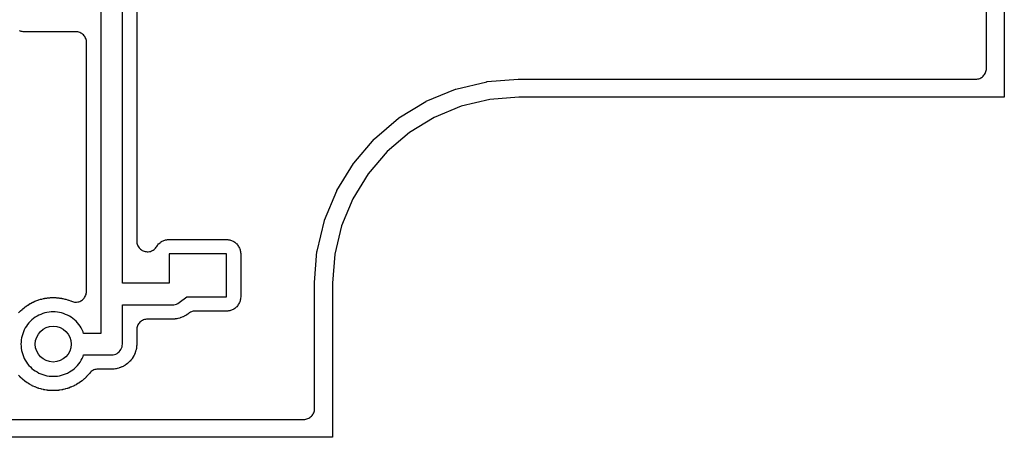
# Model space of a CAD drawing. Header units: millimetres. Extents: x 0 to 81, y 0 to 109.
# Tile 17 of 29: x 54 to 81, y 0 to 12. Entities that reach past the tile are written whole.
import ezdxf

# ---------------------------------------------------------------- set-up
doc = ezdxf.new("R2010")
doc.units = ezdxf.units.MM
for name, color, linetype in [('COPPER_KEEP_ref', 8, 'Continuous'), ('COPPER_REMOVE', 3, 'Continuous'), ('DRILL_1.0', 4, 'Continuous'), ('OUTLINE', 7, 'Continuous')]:
    doc.layers.add(name, color=color, linetype=linetype)

msp = doc.modelspace()

# ---------------------------------------------------------------- linework, layer by layer
at = {"layer": 'COPPER_KEEP_ref'}
for points in [[(19.54, 0.5), (61.46, 0.5), (61.489, 0.501), (61.519, 0.506), (61.547, 0.513), (61.575, 0.523), (61.601, 0.535), (61.627, 0.551), (61.65, 0.568), (61.672, 0.588), (61.692, 0.61), (61.709, 0.633), (61.725, 0.659), (61.737, 0.685), (61.747, 0.713), (61.754, 0.741), (61.759, 0.771), (61.76, 0.8), (61.76, 4.314), (61.76, 4.326), (61.828, 5.186), (61.829, 5.192), (61.83, 5.197), (62.037, 6.056), (62.038, 6.062), (62.04, 6.067), (62.378, 6.883), (62.38, 6.889), (62.383, 6.894), (62.844, 7.646), (62.847, 7.651), (62.851, 7.655), (63.425, 8.327), (63.429, 8.331), (63.433, 8.335), (64.105, 8.909), (64.109, 8.913), (64.114, 8.916), (64.866, 9.377), (64.871, 9.38), (64.877, 9.382), (65.693, 9.72), (65.698, 9.722), (65.704, 9.723), (66.562, 9.93), (66.567, 9.931), (66.573, 9.932), (67.435, 10), (67.446, 10), (80.2, 10), (80.229, 10.001), (80.259, 10.006), (80.287, 10.013), (80.315, 10.023), (80.341, 10.035), (80.367, 10.051), (80.39, 10.068), (80.412, 10.088), (80.432, 10.11), (80.449, 10.133), (80.465, 10.159), (80.477, 10.185), (80.487, 10.213), (80.494, 10.241), (80.499, 10.271), (80.5, 10.3), (80.5, 95.7)], [(56.8, 21.165), (56.8, 5.482), (56.801, 5.453), (56.806, 5.425), (56.813, 5.396), (56.822, 5.369), (56.835, 5.343), (56.849, 5.318), (56.866, 5.294), (56.886, 5.272), (56.907, 5.253), (56.93, 5.235), (56.955, 5.22), (56.981, 5.207), (57.008, 5.197), (57.036, 5.189), (57.065, 5.185), (57.094, 5.183), (57.123, 5.183), (57.152, 5.187), (57.18, 5.193), (57.208, 5.203), (57.235, 5.214), (57.26, 5.229), (57.284, 5.245), (57.306, 5.264), (57.326, 5.285), (57.344, 5.308), (57.357, 5.328), (57.377, 5.358), (57.389, 5.374), (57.411, 5.398), (57.425, 5.412), (57.449, 5.434), (57.465, 5.446), (57.492, 5.464), (57.509, 5.474), (57.538, 5.488), (57.556, 5.496), (57.587, 5.506), (57.606, 5.511), (57.638, 5.518), (57.658, 5.52), (57.695, 5.523), (57.705, 5.523), (59.295, 5.523), (59.305, 5.523), (59.342, 5.52), (59.362, 5.518), (59.394, 5.511), (59.413, 5.506), (59.444, 5.496), (59.462, 5.488), (59.491, 5.474), (59.508, 5.464), (59.535, 5.446), (59.551, 5.434), (59.575, 5.412), (59.589, 5.398), (59.611, 5.374), (59.623, 5.358), (59.641, 5.331), (59.651, 5.314), (59.665, 5.285), (59.673, 5.267), (59.683, 5.236), (59.688, 5.217), (59.695, 5.185), (59.697, 5.165), (59.7, 5.128), (59.7, 5.118), (59.7, 3.928), (59.7, 3.918), (59.697, 3.881), (59.695, 3.861), (59.688, 3.829), (59.683, 3.81), (59.673, 3.779), (59.665, 3.761), (59.651, 3.732), (59.641, 3.715), (59.623, 3.688), (59.611, 3.672), (59.589, 3.648), (59.575, 3.634), (59.551, 3.612), (59.535, 3.6), (59.508, 3.582), (59.491, 3.572), (59.462, 3.558), (59.444, 3.55), (59.413, 3.54), (59.394, 3.535), (59.362, 3.528), (59.342, 3.526), (59.305, 3.523), (59.295, 3.523), (58.431, 3.523), (58.403, 3.522), (58.376, 3.518), (58.349, 3.512), (58.323, 3.503), (58.298, 3.492), (58.274, 3.479), (58.251, 3.463), (58.221, 3.441), (58.217, 3.438), (58.2, 3.426), (58.196, 3.423), (58.17, 3.406), (58.162, 3.401), (58.125, 3.381), (58.117, 3.376), (58.091, 3.364), (58.082, 3.36), (58.043, 3.344), (58.034, 3.341), (58.007, 3.332), (57.998, 3.329), (57.957, 3.318), (57.948, 3.316), (57.92, 3.311), (57.91, 3.309), (57.869, 3.304), (57.859, 3.303), (57.828, 3.301), (57.823, 3.301), (57.802, 3.3), (57.798, 3.3), (57.1, 3.3), (57.071, 3.299), (57.041, 3.294), (57.013, 3.287), (56.985, 3.277), (56.959, 3.265), (56.933, 3.249), (56.91, 3.232), (56.888, 3.212), (56.868, 3.19), (56.851, 3.167), (56.835, 3.141), (56.823, 3.115), (56.813, 3.087), (56.806, 3.059), (56.801, 3.029), (56.8, 3), (56.8, 2.605), (56.8, 2.601), (56.799, 2.579), (56.799, 2.574), (56.797, 2.543), (56.796, 2.533), (56.79, 2.491), (56.789, 2.481), (56.783, 2.452), (56.781, 2.443), (56.77, 2.402), (56.767, 2.392), (56.758, 2.364), (56.754, 2.355), (56.738, 2.316), (56.734, 2.307), (56.721, 2.28), (56.716, 2.272), (56.695, 2.235), (56.69, 2.227), (56.673, 2.202), (56.668, 2.194), (56.642, 2.161), (56.636, 2.153), (56.616, 2.131), (56.609, 2.124), (56.579, 2.094), (56.572, 2.087), (56.55, 2.067), (56.542, 2.061), (56.509, 2.035), (56.501, 2.03), (56.476, 2.013), (56.468, 2.008), (56.431, 1.987), (56.423, 1.982), (56.396, 1.969), (56.387, 1.965), (56.348, 1.949), (56.339, 1.945), (56.311, 1.936), (56.301, 1.933), (56.26, 1.922), (56.251, 1.92), (56.222, 1.914), (56.212, 1.913), (56.17, 1.907), (56.16, 1.906), (56.129, 1.904), (56.124, 1.904), (56.102, 1.903), (56.098, 1.903), (55.719, 1.903), (55.689, 1.902), (55.66, 1.897), (55.631, 1.89), (55.604, 1.88), (55.577, 1.868), (55.552, 1.852), (55.528, 1.835), (55.506, 1.815), (55.487, 1.793), (55.457, 1.758), (55.454, 1.754), (55.44, 1.738), (55.437, 1.734), (55.4, 1.695), (55.397, 1.691), (55.382, 1.676), (55.378, 1.673), (55.339, 1.636), (55.335, 1.633), (55.319, 1.619), (55.315, 1.616), (55.274, 1.581), (55.27, 1.578), (55.253, 1.565), (55.249, 1.562), (55.205, 1.531), (55.201, 1.528), (55.183, 1.516), (55.179, 1.514), (55.133, 1.485), (55.129, 1.483), (55.111, 1.472), (55.106, 1.47), (55.059, 1.444), (55.054, 1.442), (55.035, 1.433), (55.031, 1.43), (54.982, 1.408), (54.977, 1.406), (54.958, 1.398), (54.953, 1.396), (54.902, 1.377), (54.898, 1.376), (54.878, 1.369), (54.873, 1.367), (54.821, 1.352), (54.817, 1.35), (54.796, 1.345), (54.791, 1.344), (54.739, 1.331), (54.734, 1.33), (54.713, 1.326), (54.708, 1.325), (54.655, 1.316), (54.65, 1.316), (54.629, 1.313), (54.624, 1.312), (54.571, 1.307), (54.566, 1.307), (54.544, 1.305), (54.539, 1.305), (54.486, 1.303), (54.481, 1.303), (54.459, 1.303), (54.454, 1.303), (54.401, 1.305), (54.396, 1.305), (54.374, 1.307), (54.369, 1.307), (54.316, 1.312), (54.311, 1.313), (54.29, 1.316), (54.285, 1.316), (54.232, 1.325), (54.227, 1.326), (54.206, 1.33), (54.201, 1.331), (54.149, 1.344), (54.144, 1.345), (54.123, 1.35), (54.119, 1.352), (54.067, 1.367), (54.062, 1.369), (54.042, 1.376), (54.038, 1.377), (53.987, 1.396), (53.982, 1.398), (53.963, 1.406), (53.958, 1.408), (53.909, 1.43), (53.905, 1.433), (53.886, 1.442), (53.881, 1.444), (53.834, 1.47), (53.829, 1.472), (53.811, 1.483), (53.807, 1.485), (53.761, 1.514), (53.757, 1.516), (53.739, 1.528), (53.735, 1.531), (53.691, 1.562), (53.687, 1.565), (53.67, 1.578), (53.666, 1.581), (53.625, 1.616), (53.621, 1.619), (53.605, 1.633), (53.601, 1.636), (53.562, 1.673), (53.558, 1.676), (53.543, 1.691), (53.54, 1.695), (53.503, 1.734)], [(55.8, 12.023), (55.8, 2.903), (55.318, 2.903), (55.301, 2.947), (55.277, 3.001), (55.249, 3.053), (55.218, 3.103), (55.184, 3.151), (55.147, 3.196), (55.106, 3.239), (55.063, 3.28), (55.018, 3.317), (54.97, 3.351), (54.92, 3.382), (54.868, 3.41), (54.814, 3.434), (54.759, 3.455), (54.703, 3.472), (54.646, 3.486), (54.587, 3.495), (54.529, 3.501), (54.47, 3.503), (54.411, 3.501), (54.353, 3.495), (54.294, 3.486), (54.237, 3.472), (54.181, 3.455), (54.126, 3.434), (54.072, 3.41), (54.02, 3.382), (53.97, 3.351), (53.922, 3.317), (53.877, 3.28), (53.834, 3.239), (53.793, 3.196), (53.756, 3.151), (53.722, 3.103), (53.691, 3.053), (53.663, 3.001), (53.639, 2.947), (53.618, 2.892), (53.601, 2.836), (53.587, 2.779), (53.578, 2.72), (53.572, 2.662), (53.57, 2.603), (53.572, 2.544), (53.578, 2.486), (53.587, 2.427), (53.601, 2.37), (53.618, 2.314), (53.639, 2.259), (53.663, 2.205), (53.691, 2.153), (53.722, 2.103), (53.722, 2.103), (53.756, 2.055), (53.793, 2.01), (53.834, 1.967), (53.877, 1.926), (53.922, 1.889), (53.97, 1.855), (54.02, 1.824), (54.072, 1.796), (54.126, 1.772), (54.181, 1.751), (54.237, 1.734), (54.294, 1.72), (54.353, 1.711), (54.411, 1.705), (54.47, 1.703), (54.529, 1.705), (54.587, 1.711), (54.646, 1.72), (54.703, 1.734), (54.759, 1.751), (54.814, 1.772), (54.868, 1.796), (54.92, 1.824), (54.97, 1.855), (55.018, 1.889), (55.063, 1.926), (55.106, 1.967), (55.147, 2.01), (55.184, 2.055), (55.218, 2.103), (55.249, 2.153), (55.277, 2.205), (55.301, 2.259), (55.318, 2.303), (56.1, 2.303), (56.139, 2.306), (56.178, 2.313), (56.215, 2.326), (56.25, 2.343), (56.283, 2.365), (56.312, 2.391), (56.338, 2.42), (56.36, 2.453), (56.377, 2.488), (56.39, 2.525), (56.397, 2.564), (56.4, 2.603), (56.4, 3.7), (57.8, 3.7), (57.838, 3.702), (57.876, 3.71), (57.913, 3.722), (57.947, 3.739), (57.98, 3.76), (58.198, 3.923), (59.3, 3.923), (59.3, 5.123), (57.7, 5.123), (57.7, 4.3), (56.4, 4.3), (56.4, 12.323)], [(53.503, 3.472), (53.54, 3.511), (53.543, 3.515), (53.558, 3.53), (53.562, 3.533), (53.601, 3.57), (53.605, 3.573), (53.621, 3.587), (53.625, 3.59), (53.666, 3.625), (53.67, 3.628), (53.687, 3.641), (53.691, 3.644), (53.735, 3.675), (53.739, 3.678), (53.757, 3.69), (53.761, 3.692), (53.807, 3.721), (53.811, 3.723), (53.829, 3.734), (53.834, 3.736), (53.881, 3.762), (53.886, 3.764), (53.905, 3.773), (53.909, 3.776), (53.958, 3.798), (53.963, 3.8), (53.982, 3.808), (53.987, 3.81), (54.038, 3.829), (54.042, 3.83), (54.062, 3.837), (54.067, 3.839), (54.119, 3.854), (54.123, 3.856), (54.144, 3.861), (54.149, 3.862), (54.201, 3.875), (54.206, 3.876), (54.227, 3.88), (54.232, 3.881), (54.285, 3.89), (54.29, 3.89), (54.311, 3.893), (54.316, 3.894), (54.369, 3.899), (54.374, 3.899), (54.396, 3.901), (54.401, 3.901), (54.454, 3.903), (54.459, 3.903), (54.481, 3.903), (54.486, 3.903), (54.539, 3.901), (54.544, 3.901), (54.566, 3.899), (54.571, 3.899), (54.624, 3.894), (54.629, 3.893), (54.65, 3.89), (54.655, 3.89), (54.708, 3.881), (54.713, 3.88), (54.734, 3.876), (54.739, 3.875), (54.791, 3.862), (54.796, 3.861), (54.817, 3.856), (54.821, 3.854), (54.873, 3.839), (54.878, 3.837), (54.898, 3.83), (54.902, 3.829), (54.953, 3.81), (54.958, 3.808), (54.977, 3.8), (54.979, 3.799), (55.007, 3.789), (55.036, 3.781), (55.065, 3.776), (55.095, 3.774), (55.124, 3.775), (55.154, 3.779), (55.182, 3.786), (55.211, 3.796), (55.237, 3.808), (55.263, 3.823), (55.287, 3.841), (55.309, 3.861), (55.329, 3.883), (55.347, 3.906), (55.362, 3.932), (55.375, 3.958), (55.385, 3.986), (55.393, 4.015), (55.397, 4.044), (55.398, 4.074), (55.4, 11.023), (55.398, 11.052), (55.394, 11.081), (55.387, 11.11), (55.377, 11.138), (55.365, 11.164), (55.349, 11.19), (55.332, 11.213), (55.312, 11.235), (55.29, 11.255), (55.267, 11.272), (55.241, 11.288), (55.215, 11.3), (55.187, 11.31), (55.158, 11.317), (55.129, 11.322), (55.1, 11.323), (53.675, 11.323), (53.665, 11.323), (53.628, 11.326), (53.608, 11.328), (53.576, 11.335), (53.557, 11.34), (53.526, 11.35)]]:
    msp.add_lwpolyline(points, dxfattribs=at)
at = {"layer": 'COPPER_REMOVE'}
for points in [[(81, 96.5), (81, 9.5), (67.46, 9.5), (66.646, 9.436), (65.853, 9.245), (65.099, 8.933), (64.404, 8.507), (63.783, 7.977), (63.253, 7.356), (62.827, 6.661), (62.515, 5.907), (62.324, 5.113), (62.26, 4.3), (62.26, 0), (18.74, 0)], [(19.54, 0.5), (61.46, 0.5), (61.489, 0.501), (61.519, 0.506), (61.547, 0.513), (61.575, 0.523), (61.601, 0.535), (61.627, 0.551), (61.65, 0.568), (61.672, 0.588), (61.692, 0.61), (61.709, 0.633), (61.725, 0.659), (61.737, 0.685), (61.747, 0.713), (61.754, 0.741), (61.759, 0.771), (61.76, 0.8), (61.76, 4.314), (61.76, 4.326), (61.828, 5.186), (61.829, 5.192), (61.83, 5.197), (62.037, 6.056), (62.038, 6.062), (62.04, 6.067), (62.378, 6.883), (62.38, 6.889), (62.383, 6.894), (62.844, 7.646), (62.847, 7.651), (62.851, 7.655), (63.425, 8.327), (63.429, 8.331), (63.433, 8.335), (64.105, 8.909), (64.109, 8.913), (64.114, 8.916), (64.866, 9.377), (64.871, 9.38), (64.877, 9.382), (65.693, 9.72), (65.698, 9.722), (65.704, 9.723), (66.562, 9.93), (66.567, 9.931), (66.573, 9.932), (67.435, 10), (67.446, 10), (80.2, 10), (80.229, 10.001), (80.259, 10.006), (80.287, 10.013), (80.315, 10.023), (80.341, 10.035), (80.367, 10.051), (80.39, 10.068), (80.412, 10.088), (80.432, 10.11), (80.449, 10.133), (80.465, 10.159), (80.477, 10.185), (80.487, 10.213), (80.494, 10.241), (80.499, 10.271), (80.5, 10.3), (80.5, 95.7)], [(56.8, 21.165), (56.8, 5.482), (56.801, 5.453), (56.806, 5.425), (56.813, 5.396), (56.822, 5.369), (56.835, 5.343), (56.849, 5.318), (56.866, 5.294), (56.886, 5.272), (56.907, 5.253), (56.93, 5.235), (56.955, 5.22), (56.981, 5.207), (57.008, 5.197), (57.036, 5.189), (57.065, 5.185), (57.094, 5.183), (57.123, 5.183), (57.152, 5.187), (57.18, 5.193), (57.208, 5.203), (57.235, 5.214), (57.26, 5.229), (57.284, 5.245), (57.306, 5.264), (57.326, 5.285), (57.344, 5.308), (57.357, 5.328), (57.377, 5.358), (57.389, 5.374), (57.411, 5.398), (57.425, 5.412), (57.449, 5.434), (57.465, 5.446), (57.492, 5.464), (57.509, 5.474), (57.538, 5.488), (57.556, 5.496), (57.587, 5.506), (57.606, 5.511), (57.638, 5.518), (57.658, 5.52), (57.695, 5.523), (57.705, 5.523), (59.295, 5.523), (59.305, 5.523), (59.342, 5.52), (59.362, 5.518), (59.394, 5.511), (59.413, 5.506), (59.444, 5.496), (59.462, 5.488), (59.491, 5.474), (59.508, 5.464), (59.535, 5.446), (59.551, 5.434), (59.575, 5.412), (59.589, 5.398), (59.611, 5.374), (59.623, 5.358), (59.641, 5.331), (59.651, 5.314), (59.665, 5.285), (59.673, 5.267), (59.683, 5.236), (59.688, 5.217), (59.695, 5.185), (59.697, 5.165), (59.7, 5.128), (59.7, 5.118), (59.7, 3.928), (59.7, 3.918), (59.697, 3.881), (59.695, 3.861), (59.688, 3.829), (59.683, 3.81), (59.673, 3.779), (59.665, 3.761), (59.651, 3.732), (59.641, 3.715), (59.623, 3.688), (59.611, 3.672), (59.589, 3.648), (59.575, 3.634), (59.551, 3.612), (59.535, 3.6), (59.508, 3.582), (59.491, 3.572), (59.462, 3.558), (59.444, 3.55), (59.413, 3.54), (59.394, 3.535), (59.362, 3.528), (59.342, 3.526), (59.305, 3.523), (59.295, 3.523), (58.431, 3.523), (58.403, 3.522), (58.376, 3.518), (58.349, 3.512), (58.323, 3.503), (58.298, 3.492), (58.274, 3.479), (58.251, 3.463), (58.221, 3.441), (58.217, 3.438), (58.2, 3.426), (58.196, 3.423), (58.17, 3.406), (58.162, 3.401), (58.125, 3.381), (58.117, 3.376), (58.091, 3.364), (58.082, 3.36), (58.043, 3.344), (58.034, 3.341), (58.007, 3.332), (57.998, 3.329), (57.957, 3.318), (57.948, 3.316), (57.92, 3.311), (57.91, 3.309), (57.869, 3.304), (57.859, 3.303), (57.828, 3.301), (57.823, 3.301), (57.802, 3.3), (57.798, 3.3), (57.1, 3.3), (57.071, 3.299), (57.041, 3.294), (57.013, 3.287), (56.985, 3.277), (56.959, 3.265), (56.933, 3.249), (56.91, 3.232), (56.888, 3.212), (56.868, 3.19), (56.851, 3.167), (56.835, 3.141), (56.823, 3.115), (56.813, 3.087), (56.806, 3.059), (56.801, 3.029), (56.8, 3), (56.8, 2.605), (56.8, 2.601), (56.799, 2.579), (56.799, 2.574), (56.797, 2.543), (56.796, 2.533), (56.79, 2.491), (56.789, 2.481), (56.783, 2.452), (56.781, 2.443), (56.77, 2.402), (56.767, 2.392), (56.758, 2.364), (56.754, 2.355), (56.738, 2.316), (56.734, 2.307), (56.721, 2.28), (56.716, 2.272), (56.695, 2.235), (56.69, 2.227), (56.673, 2.202), (56.668, 2.194), (56.642, 2.161), (56.636, 2.153), (56.616, 2.131), (56.609, 2.124), (56.579, 2.094), (56.572, 2.087), (56.55, 2.067), (56.542, 2.061), (56.509, 2.035), (56.501, 2.03), (56.476, 2.013), (56.468, 2.008), (56.431, 1.987), (56.423, 1.982), (56.396, 1.969), (56.387, 1.965), (56.348, 1.949), (56.339, 1.945), (56.311, 1.936), (56.301, 1.933), (56.26, 1.922), (56.251, 1.92), (56.222, 1.914), (56.212, 1.913), (56.17, 1.907), (56.16, 1.906), (56.129, 1.904), (56.124, 1.904), (56.102, 1.903), (56.098, 1.903), (55.719, 1.903), (55.689, 1.902), (55.66, 1.897), (55.631, 1.89), (55.604, 1.88), (55.577, 1.868), (55.552, 1.852), (55.528, 1.835), (55.506, 1.815), (55.487, 1.793), (55.457, 1.758), (55.454, 1.754), (55.44, 1.738), (55.437, 1.734), (55.4, 1.695), (55.397, 1.691), (55.382, 1.676), (55.378, 1.673), (55.339, 1.636), (55.335, 1.633), (55.319, 1.619), (55.315, 1.616), (55.274, 1.581), (55.27, 1.578), (55.253, 1.565), (55.249, 1.562), (55.205, 1.531), (55.201, 1.528), (55.183, 1.516), (55.179, 1.514), (55.133, 1.485), (55.129, 1.483), (55.111, 1.472), (55.106, 1.47), (55.059, 1.444), (55.054, 1.442), (55.035, 1.433), (55.031, 1.43), (54.982, 1.408), (54.977, 1.406), (54.958, 1.398), (54.953, 1.396), (54.902, 1.377), (54.898, 1.376), (54.878, 1.369), (54.873, 1.367), (54.821, 1.352), (54.817, 1.35), (54.796, 1.345), (54.791, 1.344), (54.739, 1.331), (54.734, 1.33), (54.713, 1.326), (54.708, 1.325), (54.655, 1.316), (54.65, 1.316), (54.629, 1.313), (54.624, 1.312), (54.571, 1.307), (54.566, 1.307), (54.544, 1.305), (54.539, 1.305), (54.486, 1.303), (54.481, 1.303), (54.459, 1.303), (54.454, 1.303), (54.401, 1.305), (54.396, 1.305), (54.374, 1.307), (54.369, 1.307), (54.316, 1.312), (54.311, 1.313), (54.29, 1.316), (54.285, 1.316), (54.232, 1.325), (54.227, 1.326), (54.206, 1.33), (54.201, 1.331), (54.149, 1.344), (54.144, 1.345), (54.123, 1.35), (54.119, 1.352), (54.067, 1.367), (54.062, 1.369), (54.042, 1.376), (54.038, 1.377), (53.987, 1.396), (53.982, 1.398), (53.963, 1.406), (53.958, 1.408), (53.909, 1.43), (53.905, 1.433), (53.886, 1.442), (53.881, 1.444), (53.834, 1.47), (53.829, 1.472), (53.811, 1.483), (53.807, 1.485), (53.761, 1.514), (53.757, 1.516), (53.739, 1.528), (53.735, 1.531), (53.691, 1.562), (53.687, 1.565), (53.67, 1.578), (53.666, 1.581), (53.625, 1.616), (53.621, 1.619), (53.605, 1.633), (53.601, 1.636), (53.562, 1.673), (53.558, 1.676), (53.543, 1.691), (53.54, 1.695), (53.503, 1.734)], [(55.8, 12.023), (55.8, 2.903), (55.318, 2.903), (55.301, 2.947), (55.277, 3.001), (55.249, 3.053), (55.218, 3.103), (55.184, 3.151), (55.147, 3.196), (55.106, 3.239), (55.063, 3.28), (55.018, 3.317), (54.97, 3.351), (54.92, 3.382), (54.868, 3.41), (54.814, 3.434), (54.759, 3.455), (54.703, 3.472), (54.646, 3.486), (54.587, 3.495), (54.529, 3.501), (54.47, 3.503), (54.411, 3.501), (54.353, 3.495), (54.294, 3.486), (54.237, 3.472), (54.181, 3.455), (54.126, 3.434), (54.072, 3.41), (54.02, 3.382), (53.97, 3.351), (53.922, 3.317), (53.877, 3.28), (53.834, 3.239), (53.793, 3.196), (53.756, 3.151), (53.722, 3.103), (53.691, 3.053), (53.663, 3.001), (53.639, 2.947), (53.618, 2.892), (53.601, 2.836), (53.587, 2.779), (53.578, 2.72), (53.572, 2.662), (53.57, 2.603), (53.572, 2.544), (53.578, 2.486), (53.587, 2.427), (53.601, 2.37), (53.618, 2.314), (53.639, 2.259), (53.663, 2.205), (53.691, 2.153), (53.722, 2.103), (53.722, 2.103), (53.756, 2.055), (53.793, 2.01), (53.834, 1.967), (53.877, 1.926), (53.922, 1.889), (53.97, 1.855), (54.02, 1.824), (54.072, 1.796), (54.126, 1.772), (54.181, 1.751), (54.237, 1.734), (54.294, 1.72), (54.353, 1.711), (54.411, 1.705), (54.47, 1.703), (54.529, 1.705), (54.587, 1.711), (54.646, 1.72), (54.703, 1.734), (54.759, 1.751), (54.814, 1.772), (54.868, 1.796), (54.92, 1.824), (54.97, 1.855), (55.018, 1.889), (55.063, 1.926), (55.106, 1.967), (55.147, 2.01), (55.184, 2.055), (55.218, 2.103), (55.249, 2.153), (55.277, 2.205), (55.301, 2.259), (55.318, 2.303), (56.1, 2.303), (56.139, 2.306), (56.178, 2.313), (56.215, 2.326), (56.25, 2.343), (56.283, 2.365), (56.312, 2.391), (56.338, 2.42), (56.36, 2.453), (56.377, 2.488), (56.39, 2.525), (56.397, 2.564), (56.4, 2.603), (56.4, 3.7), (57.8, 3.7), (57.838, 3.702), (57.876, 3.71), (57.913, 3.722), (57.947, 3.739), (57.98, 3.76), (58.198, 3.923), (59.3, 3.923), (59.3, 5.123), (57.7, 5.123), (57.7, 4.3), (56.4, 4.3), (56.4, 12.323)], [(53.503, 3.472), (53.54, 3.511), (53.543, 3.515), (53.558, 3.53), (53.562, 3.533), (53.601, 3.57), (53.605, 3.573), (53.621, 3.587), (53.625, 3.59), (53.666, 3.625), (53.67, 3.628), (53.687, 3.641), (53.691, 3.644), (53.735, 3.675), (53.739, 3.678), (53.757, 3.69), (53.761, 3.692), (53.807, 3.721), (53.811, 3.723), (53.829, 3.734), (53.834, 3.736), (53.881, 3.762), (53.886, 3.764), (53.905, 3.773), (53.909, 3.776), (53.958, 3.798), (53.963, 3.8), (53.982, 3.808), (53.987, 3.81), (54.038, 3.829), (54.042, 3.83), (54.062, 3.837), (54.067, 3.839), (54.119, 3.854), (54.123, 3.856), (54.144, 3.861), (54.149, 3.862), (54.201, 3.875), (54.206, 3.876), (54.227, 3.88), (54.232, 3.881), (54.285, 3.89), (54.29, 3.89), (54.311, 3.893), (54.316, 3.894), (54.369, 3.899), (54.374, 3.899), (54.396, 3.901), (54.401, 3.901), (54.454, 3.903), (54.459, 3.903), (54.481, 3.903), (54.486, 3.903), (54.539, 3.901), (54.544, 3.901), (54.566, 3.899), (54.571, 3.899), (54.624, 3.894), (54.629, 3.893), (54.65, 3.89), (54.655, 3.89), (54.708, 3.881), (54.713, 3.88), (54.734, 3.876), (54.739, 3.875), (54.791, 3.862), (54.796, 3.861), (54.817, 3.856), (54.821, 3.854), (54.873, 3.839), (54.878, 3.837), (54.898, 3.83), (54.902, 3.829), (54.953, 3.81), (54.958, 3.808), (54.977, 3.8), (54.979, 3.799), (55.007, 3.789), (55.036, 3.781), (55.065, 3.776), (55.095, 3.774), (55.124, 3.775), (55.154, 3.779), (55.182, 3.786), (55.211, 3.796), (55.237, 3.808), (55.263, 3.823), (55.287, 3.841), (55.309, 3.861), (55.329, 3.883), (55.347, 3.906), (55.362, 3.932), (55.375, 3.958), (55.385, 3.986), (55.393, 4.015), (55.397, 4.044), (55.398, 4.074), (55.4, 11.023), (55.398, 11.052), (55.394, 11.081), (55.387, 11.11), (55.377, 11.138), (55.365, 11.164), (55.349, 11.19), (55.332, 11.213), (55.312, 11.235), (55.29, 11.255), (55.267, 11.272), (55.241, 11.288), (55.215, 11.3), (55.187, 11.31), (55.158, 11.317), (55.129, 11.322), (55.1, 11.323), (53.675, 11.323), (53.665, 11.323), (53.628, 11.326), (53.608, 11.328), (53.576, 11.335), (53.557, 11.34), (53.526, 11.35)]]:
    msp.add_lwpolyline(points, dxfattribs=at)
at = {"layer": 'DRILL_1.0'}
msp.add_circle((54.47, 2.603), 0.5, dxfattribs=at)
at = {"layer": 'OUTLINE'}
msp.add_lwpolyline([(81, 96.5), (81, 9.5), (67.46, 9.5), (66.646, 9.436), (65.853, 9.245), (65.099, 8.933), (64.404, 8.507), (63.783, 7.977), (63.253, 7.356), (62.827, 6.661), (62.515, 5.907), (62.324, 5.113), (62.26, 4.3), (62.26, 0), (18.74, 0)], dxfattribs=at)

doc.saveas('drawing.dxf')
